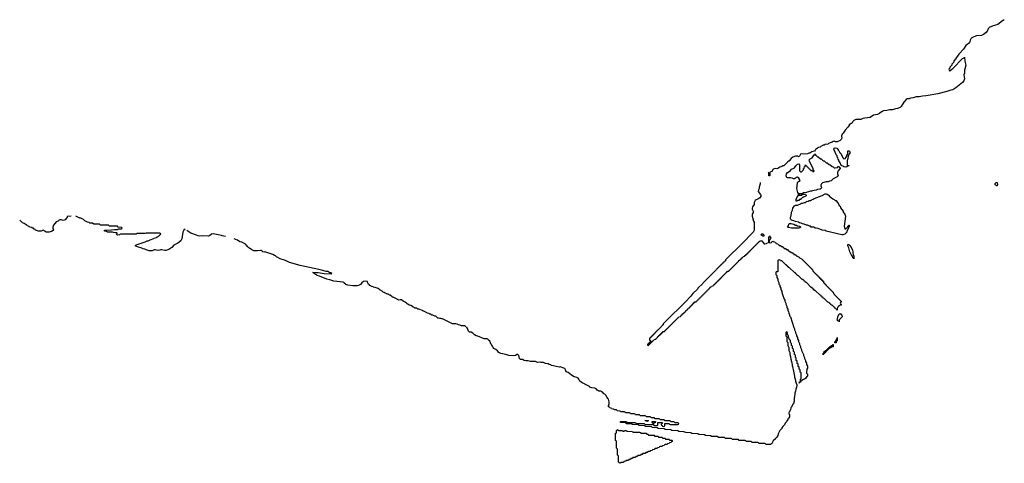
# Model space of a CAD drawing. Header units: inches. Extents: x 2550115 to 2887259, y 311850 to 494471.
# Tile 73 of 115: x 2709792 to 2729714, y 454386 to 463370. Entities that reach past the tile are written whole.
import ezdxf

# ---------------------------------------------------------------- set-up
doc = ezdxf.new("R2010")
doc.units = ezdxf.units.IN
doc.header["$MEASUREMENT"] = 0
for name, color, linetype in [('C7405', 7, 'Continuous'), ('C7415', 7, 'Continuous'), ('C7425', 7, 'Continuous'), ('C7426', 7, 'Continuous')]:
    doc.layers.add(name, color=color, linetype=linetype)

msp = doc.modelspace()

# ---------------------------------------------------------------- linework, layer by layer
at = {"layer": 'C7405', "color": 6}
msp.add_lwpolyline([(2710000, 459168), (2709990, 459170), (2709981, 459181), (2709950, 459194), (2709943, 459203), (2709882, 459242), (2709850, 459254), (2709792, 459310)], dxfattribs=at)
at = {"layer": 'C7415', "color": 6}
for points in [[(2710834, 459390), (2710754, 459386), (2710754, 459374), (2710734, 459346), (2710731, 459330), (2710714, 459326), (2710710, 459318), (2710694, 459310), (2710670, 459306), (2710630, 459315), (2710606, 459314), (2710591, 459309), (2710574, 459290), (2710530, 459278), (2710473, 459207), (2710465, 459170), (2710465, 459150), (2710476, 459110), (2710452, 459090), (2710389, 459069), (2710326, 459070), (2710308, 459088), (2710286, 459090), (2710282, 459102), (2710270, 459106), (2710229, 459089), (2710170, 459089), (2710130, 459104), (2710115, 459110), (2710103, 459123), (2710078, 459130), (2710078, 459138), (2710069, 459149), (2710048, 459150), (2710042, 459162), (2710000, 459168)], [(2713138, 459130), (2713112, 459108), (2713093, 459067), (2713071, 458931), (2713050, 458890), (2712990, 458841), (2712913, 458807), (2712870, 458759), (2712810, 458717), (2712770, 458701), (2712750, 458698), (2712730, 458697), (2712670, 458710), (2712650, 458710), (2712630, 458701), (2712590, 458695), (2712530, 458710), (2712510, 458710), (2712470, 458690), (2712410, 458690), (2712349, 458710), (2712324, 458724), (2712289, 458730), (2712264, 458744), (2712178, 458770), (2712129, 458791), (2712148, 458810), (2712329, 458871), (2712370, 458891), (2712390, 458891), (2712430, 458911), (2712503, 458937), (2712515, 458945), (2712558, 458962), (2712570, 458972), (2712587, 458973), (2712607, 458993), (2712622, 458998), (2712627, 459013), (2712642, 459018), (2712646, 459030), (2712642, 459042), (2712630, 459046), (2712550, 459048), (2712350, 459048), (2712330, 459042), (2712170, 459038), (2712150, 459029), (2711830, 459026), (2711818, 459022), (2711814, 459010), (2711769, 459009), (2711766, 459010), (2711762, 459022), (2711746, 459030), (2711762, 459038), (2711766, 459050), (2711756, 459056), (2711690, 459058), (2711667, 459067), (2711571, 459069), (2711550, 459082), (2711509, 459090), (2711506, 459110), (2711650, 459112), (2711710, 459122), (2711770, 459122), (2711793, 459133), (2711850, 459134), (2711862, 459138), (2711866, 459150), (2711862, 459162), (2711788, 459168), (2711770, 459186), (2711610, 459189), (2711590, 459206), (2711430, 459208), (2711410, 459226), (2711290, 459228), (2711267, 459247), (2711209, 459250), (2711200, 459260), (2711166, 459270), (2711110, 459298), (2711084, 459324), (2711029, 459349), (2711008, 459350), (2710928, 459390)], [(2713959, 458981), (2713890, 458990), (2713877, 458997), (2713710, 459030), (2713670, 459029), (2713635, 458990), (2713615, 458985), (2713492, 458992), (2713430, 458984), (2713404, 458990), (2713368, 459008), (2713257, 459050), (2713193, 459090), (2713173, 459110)], [(2718820, 457160), (2718810, 457159), (2718790, 457167), (2718730, 457169), (2718702, 457182), (2718670, 457190), (2718647, 457207), (2718614, 457214), (2718548, 457210), (2718485, 457245), (2718350, 457309), (2718331, 457309), (2718310, 457318), (2718290, 457318), (2718267, 457327), (2718250, 457328), (2718210, 457366), (2718190, 457368), (2718150, 457388), (2718130, 457389), (2718110, 457408), (2718090, 457409), (2718079, 457419), (2718046, 457430), (2717983, 457463), (2717969, 457469), (2717949, 457469), (2717939, 457479), (2717870, 457509), (2717846, 457510), (2717827, 457527), (2717786, 457530), (2717768, 457548), (2717750, 457549), (2717742, 457562), (2717703, 457583), (2717689, 457589), (2717670, 457589), (2717662, 457602), (2717649, 457609), (2717629, 457610), (2717622, 457622), (2717589, 457649), (2717550, 457669), (2717517, 457697), (2717490, 457699), (2717466, 457690), (2717405, 457725), (2717386, 457730), (2717349, 457749), (2717329, 457750), (2717322, 457762), (2717289, 457789), (2717270, 457789), (2717262, 457802), (2717249, 457809), (2717230, 457809), (2717220, 457820), (2717186, 457830), (2717165, 457845), (2717148, 457850), (2717129, 457869), (2717110, 457878), (2717105, 457885), (2717089, 457890), (2717082, 457902), (2717044, 457924), (2716984, 457944), (2716950, 457950), (2716941, 457961), (2716909, 457970), (2716900, 457980), (2716875, 457990), (2716864, 458005), (2716849, 458010), (2716846, 458026), (2716827, 458053), (2716827, 458067), (2716813, 458067), (2716790, 458078), (2716750, 458065), (2716718, 458042), (2716690, 458010), (2716649, 457989), (2716623, 457983), (2716530, 457978), (2716430, 457993), (2716389, 458010), (2716382, 458022), (2716366, 458030), (2716362, 458042), (2716335, 458055), (2716150, 458072), (2716064, 458104), (2716010, 458114), (2715857, 458177), (2715809, 458190), (2715800, 458200), (2715769, 458210), (2715763, 458223), (2715748, 458230), (2715746, 458246), (2715726, 458250), (2715830, 458251), (2715950, 458232), (2716098, 458222), (2716106, 458230), (2716090, 458246), (2716070, 458246), (2716030, 458268), (2715990, 458268), (2715926, 458290), (2715846, 458310), (2715470, 458393), (2715250, 458450), (2715170, 458490), (2715064, 458530), (2714990, 458570), (2714970, 458586), (2714950, 458593), (2714916, 458616), (2714750, 458669), (2714730, 458665), (2714710, 458669), (2714701, 458681), (2714677, 458697), (2714662, 458698), (2714607, 458687), (2714530, 458690), (2714489, 458710), (2714445, 458745), (2714429, 458750), (2714405, 458770), (2714383, 458803), (2714369, 458810), (2714362, 458822), (2714290, 458862), (2714248, 458870), (2714202, 458902), (2714135, 458930)], [(2720000, 456471), (2719966, 456486), (2719928, 456490), (2719910, 456499), (2719903, 456510), (2719889, 456569), (2719869, 456589), (2719850, 456589), (2719821, 456570), (2719790, 456560), (2719689, 456570), (2719630, 456588), (2719529, 456610), (2719489, 456630), (2719461, 456661), (2719428, 456688), (2719385, 456710), (2719370, 456729), (2719359, 456760), (2719342, 456782), (2719329, 456790), (2719303, 456863), (2719269, 456890), (2719262, 456902), (2719249, 456909), (2719190, 456910), (2719064, 456964), (2719028, 456970), (2718995, 456990), (2718963, 457023), (2718930, 457039), (2718890, 457043), (2718870, 457062), (2718849, 457130), (2718833, 457150)]]:
    msp.add_lwpolyline(points, dxfattribs=at)
at = {"layer": 'C7425', "color": 6}
for points in [[(2724760, 460000), (2724754, 459986), (2724751, 459950), (2724739, 459921), (2724737, 459890), (2724783, 459830), (2724790, 459810), (2724791, 459790), (2724770, 459763), (2724730, 459737), (2724696, 459725), (2724671, 459709), (2724651, 459670), (2724650, 459626), (2724619, 459581), (2724611, 459550), (2724611, 459530), (2724631, 459490), (2724630, 459468), (2724611, 459430), (2724613, 459390), (2724641, 459290), (2724651, 459270), (2724653, 459110), (2724630, 459069), (2724406, 458834), (2724095, 458525), (2724076, 458504), (2724071, 458489), (2724057, 458483), (2724051, 458469), (2724037, 458463), (2724031, 458449), (2724017, 458443), (2724011, 458429), (2723997, 458423), (2723991, 458409), (2723977, 458403), (2723971, 458389), (2723957, 458383), (2723951, 458369), (2723937, 458363), (2723931, 458349), (2723917, 458343), (2723911, 458329), (2723897, 458323), (2723890, 458309), (2723651, 458069), (2723638, 458062), (2723631, 458049), (2723618, 458042), (2723611, 458029), (2723512, 457930), (2723504, 457916), (2723412, 457828), (2723370, 457768), (2723320, 457720), (2723310, 457706), (2722814, 457210), (2722812, 457188), (2722798, 457182), (2722793, 457167), (2722778, 457162), (2722773, 457147), (2722713, 457087), (2722698, 457082), (2722693, 457067), (2722678, 457062), (2722673, 457047), (2722658, 457042), (2722653, 457027), (2722638, 457022), (2722633, 457007), (2722618, 457002), (2722613, 456987), (2722598, 456982), (2722593, 456967), (2722578, 456962), (2722573, 456947), (2722558, 456942), (2722553, 456927), (2722538, 456922), (2722534, 456890), (2722538, 456878), (2722554, 456870), (2722554, 456846), (2722538, 456842), (2722534, 456826), (2722518, 456822), (2722514, 456806), (2722498, 456802), (2722494, 456790), (2722498, 456778), (2722510, 456774), (2722522, 456778), (2722526, 456794), (2722542, 456798), (2722546, 456814), (2722562, 456818), (2722566, 456834), (2722582, 456838), (2722587, 456853), (2722602, 456858), (2722607, 456873), (2722622, 456878), (2722627, 456893), (2722662, 456898), (2722667, 456913), (2722682, 456918), (2722687, 456933), (2722702, 456938), (2722707, 456953), (2722722, 456958), (2722727, 456973), (2722742, 456978), (2722747, 456993), (2722762, 456998), (2722767, 457013), (2722782, 457018), (2722787, 457033), (2722802, 457038), (2722807, 457053), (2722842, 457058), (2722847, 457073), (2722862, 457078), (2722867, 457093), (2722882, 457098), (2722887, 457113), (2722902, 457118), (2722907, 457133), (2722922, 457138), (2722927, 457153), (2722942, 457158), (2722947, 457173), (2722962, 457178), (2722967, 457193), (2722982, 457198), (2722986, 457210), (2723002, 457218), (2723006, 457230), (2723022, 457238), (2723030, 457254), (2723042, 457258), (2723046, 457270), (2723062, 457278), (2723066, 457290), (2723082, 457298), (2723086, 457310), (2723102, 457318), (2723106, 457330), (2723122, 457338), (2723130, 457354), (2723162, 457358), (2723167, 457373), (2723182, 457378), (2723186, 457390), (2723202, 457398), (2723206, 457410), (2723222, 457418), (2723226, 457430), (2723242, 457438), (2723246, 457450), (2723262, 457458), (2723270, 457474), (2723282, 457478), (2723286, 457490), (2723302, 457498), (2723310, 457514), (2723322, 457518), (2723326, 457530), (2723342, 457538), (2723350, 457554), (2723362, 457558), (2723366, 457570), (2723382, 457578), (2723386, 457590), (2723402, 457598), (2723406, 457610), (2723422, 457618), (2723430, 457634), (2723442, 457638), (2723450, 457654), (2723482, 457658), (2723487, 457673), (2723502, 457678), (2723507, 457693), (2723522, 457698), (2723526, 457710), (2723542, 457718), (2723546, 457730), (2723562, 457738), (2723566, 457750), (2723582, 457758), (2723586, 457770), (2723602, 457778), (2723606, 457790), (2723622, 457798), (2723626, 457810), (2723642, 457818), (2723646, 457830), (2723662, 457838), (2723666, 457850), (2723682, 457858), (2723686, 457870), (2723702, 457878), (2723706, 457890), (2723722, 457898), (2723726, 457910), (2723742, 457918), (2723746, 457930), (2723762, 457938), (2723766, 457950), (2723782, 457958), (2723790, 457974), (2723822, 457978), (2723827, 457993), (2723842, 457998), (2723846, 458010), (2723862, 458018), (2723866, 458030), (2723882, 458038), (2723886, 458050), (2723902, 458058), (2723906, 458070), (2723922, 458078), (2723926, 458090), (2723942, 458098), (2723946, 458110), (2723962, 458118), (2723966, 458130), (2723982, 458138), (2723986, 458150), (2724002, 458158), (2724006, 458170), (2724022, 458178), (2724026, 458190), (2724042, 458198), (2724046, 458210), (2724062, 458218), (2724066, 458230), (2724082, 458238), (2724086, 458250), (2724102, 458258), (2724110, 458274), (2724142, 458278), (2724147, 458293), (2724162, 458298), (2724166, 458310), (2724182, 458318), (2724186, 458330), (2724202, 458338), (2724206, 458350), (2724222, 458358), (2724226, 458370), (2724242, 458378), (2724246, 458390), (2724262, 458398), (2724266, 458410), (2724282, 458418), (2724286, 458430), (2724302, 458438), (2724306, 458450), (2724322, 458458), (2724326, 458470), (2724342, 458478), (2724346, 458490), (2724362, 458498), (2724366, 458510), (2724382, 458518), (2724386, 458530), (2724402, 458538), (2724406, 458550), (2724422, 458558), (2724430, 458574), (2724462, 458578), (2724467, 458593), (2724482, 458598), (2724487, 458613), (2724502, 458618), (2724506, 458630), (2724522, 458638), (2724526, 458650), (2724542, 458658), (2724546, 458670), (2724562, 458678), (2724566, 458690), (2724582, 458698), (2724586, 458710), (2724602, 458718), (2724606, 458730), (2724622, 458738), (2724626, 458750), (2724642, 458758), (2724646, 458770), (2724662, 458778), (2724666, 458790), (2724682, 458798), (2724686, 458810), (2724702, 458818), (2724706, 458830), (2724722, 458838), (2724726, 458850), (2724742, 458858), (2724746, 458870), (2724762, 458878), (2724770, 458894), (2724810, 458892), (2724825, 458865), (2724854, 458834), (2724870, 458831), (2724903, 458837), (2724910, 458845), (2724942, 458858), (2724947, 458873), (2724947, 458967), (2724950, 458974), (2724962, 458978), (2724968, 458992), (2724972, 458992), (2724978, 458958), (2724994, 458950), (2724978, 458942), (2724973, 458907), (2724958, 458902), (2724954, 458890), (2724958, 458858), (2724990, 458854), (2725002, 458858), (2725007, 458873), (2725022, 458878), (2725030, 458894), (2725038, 458878), (2725070, 458874), (2725078, 458858), (2725094, 458850), (2725098, 458838), (2725130, 458834), (2725138, 458818), (2725154, 458810), (2725158, 458798), (2725190, 458794), (2725198, 458778), (2725210, 458774), (2725230, 458774), (2725238, 458758), (2725254, 458750), (2725258, 458738), (2725290, 458734), (2725298, 458718), (2725310, 458714), (2725330, 458714), (2725338, 458698), (2725354, 458690), (2725358, 458678), (2725390, 458674), (2725398, 458658), (2725410, 458654), (2725430, 458654), (2725438, 458638), (2725454, 458630), (2725458, 458618), (2725490, 458614), (2725498, 458598), (2725514, 458590), (2725518, 458578), (2725550, 458574), (2725558, 458558), (2725573, 458553), (2725578, 458538), (2725610, 458534), (2725618, 458518), (2725633, 458513), (2725638, 458498), (2725653, 458493), (2725658, 458478), (2725673, 458473), (2725678, 458458), (2725693, 458453), (2725698, 458438), (2725713, 458433), (2725718, 458418), (2725733, 458413), (2725738, 458398), (2725753, 458393), (2725758, 458378), (2725773, 458373), (2725778, 458358), (2725793, 458353), (2725798, 458338), (2725813, 458333), (2725818, 458318), (2725833, 458313), (2725838, 458278), (2725853, 458273), (2725858, 458258), (2725873, 458253), (2725878, 458238), (2725893, 458233), (2725898, 458218), (2725913, 458213), (2725918, 458198), (2725933, 458193), (2725938, 458178), (2725953, 458173), (2725958, 458158), (2725973, 458153), (2725978, 458138), (2725993, 458133), (2725998, 458118), (2726013, 458113), (2726018, 458098), (2726033, 458093), (2726038, 458078), (2726053, 458073), (2726058, 458038), (2726073, 458033), (2726078, 458018), (2726093, 458013), (2726098, 457998), (2726113, 457993), (2726118, 457978), (2726133, 457973), (2726138, 457958), (2726153, 457953), (2726158, 457938), (2726173, 457933), (2726178, 457918), (2726193, 457913), (2726198, 457898), (2726213, 457893), (2726218, 457878), (2726233, 457873), (2726238, 457858), (2726253, 457853), (2726258, 457818), (2726273, 457813), (2726278, 457798), (2726293, 457793), (2726298, 457778), (2726313, 457773), (2726318, 457758), (2726333, 457753), (2726338, 457738), (2726353, 457733), (2726358, 457718), (2726373, 457713), (2726378, 457698), (2726393, 457693), (2726398, 457678), (2726413, 457673), (2726414, 457650), (2726398, 457642), (2726394, 457630), (2726398, 457618), (2726414, 457610), (2726414, 457590), (2726392, 457588), (2726378, 457582), (2726374, 457570), (2726352, 457568), (2726352, 457552), (2726341, 457539), (2726333, 457513), (2726334, 457490), (2726330, 457486), (2726322, 457502), (2726310, 457506), (2726302, 457522), (2726286, 457530), (2726282, 457542), (2726270, 457546), (2726230, 457586), (2726210, 457588), (2726206, 457606), (2726188, 457610), (2726186, 457626), (2726169, 457629), (2726166, 457646), (2726146, 457650), (2726070, 457726), (2726050, 457728), (2726046, 457746), (2726030, 457748), (2726026, 457766), (2726008, 457770), (2726006, 457786), (2725989, 457789), (2725890, 457886), (2725870, 457888), (2725866, 457906), (2725850, 457908), (2725846, 457926), (2725828, 457930), (2725826, 457946), (2725809, 457949), (2725710, 458046), (2725690, 458048), (2725686, 458066), (2725670, 458068), (2725666, 458086), (2725648, 458090), (2725646, 458106), (2725626, 458110), (2725550, 458186), (2725530, 458188), (2725526, 458206), (2725510, 458208), (2725506, 458226), (2725488, 458230), (2725486, 458246), (2725469, 458249), (2725370, 458346), (2725349, 458349), (2725346, 458366), (2725329, 458369), (2725326, 458386), (2725308, 458390), (2725306, 458406), (2725286, 458410), (2725210, 458486), (2725187, 458487), (2725182, 458502), (2725170, 458506), (2725138, 458502), (2725134, 458490), (2725134, 458270), (2725130, 458266), (2725098, 458262), (2725094, 458250), (2725094, 458210), (2725114, 458190), (2725114, 458150), (2725132, 458112), (2725132, 458090), (2725152, 458050), (2725153, 458013), (2725171, 457991), (2725172, 457970), (2725191, 457930), (2725191, 457910), (2725198, 457890), (2725211, 457871), (2725211, 457850), (2725225, 457805), (2725258, 457710), (2725271, 457690), (2725271, 457670), (2725291, 457631), (2725291, 457611), (2725311, 457571), (2725311, 457551), (2725318, 457530), (2725331, 457511), (2725331, 457490), (2725350, 457454), (2725351, 457430), (2725370, 457394), (2725371, 457370), (2725385, 457350), (2725455, 457135), (2725471, 457110), (2725471, 457091), (2725491, 457050), (2725491, 457031), (2725511, 456990), (2725511, 456970), (2725530, 456934), (2725531, 456910), (2725550, 456874), (2725551, 456850), (2725570, 456814), (2725571, 456790), (2725590, 456754), (2725591, 456731), (2725610, 456694), (2725611, 456671), (2725651, 456590), (2725651, 456571), (2725671, 456530), (2725671, 456511), (2725691, 456470), (2725691, 456450), (2725710, 456414), (2725711, 456390), (2725730, 456354), (2725731, 456310), (2725718, 456290), (2725711, 456231), (2725713, 456213), (2725730, 456194), (2725735, 456170), (2725731, 456150), (2725718, 456142), (2725690, 456105), (2725671, 456090), (2725654, 456086), (2725618, 456062), (2725610, 456049), (2725592, 456048), (2725591, 456030), (2725573, 456027), (2725573, 456013), (2725566, 456006), (2725570, 456034), (2725582, 456038), (2725587, 456053), (2725589, 456091), (2725602, 456098), (2725606, 456110), (2725606, 456210), (2725602, 456222), (2725586, 456230), (2725586, 456270), (2725582, 456282), (2725566, 456290), (2725566, 456330), (2725562, 456342), (2725546, 456350), (2725546, 456390), (2725542, 456402), (2725526, 456410), (2725526, 456450), (2725522, 456462), (2725506, 456470), (2725506, 456510), (2725502, 456522), (2725486, 456530), (2725486, 456570), (2725482, 456582), (2725466, 456590), (2725466, 456630), (2725462, 456642), (2725446, 456650), (2725446, 456690), (2725442, 456702), (2725426, 456710), (2725426, 456750), (2725422, 456762), (2725406, 456770), (2725406, 456810), (2725402, 456822), (2725386, 456830), (2725386, 456870), (2725382, 456882), (2725367, 456887), (2725362, 456922), (2725346, 456930), (2725346, 456970), (2725342, 456982), (2725326, 456990), (2725326, 457030), (2725322, 457042), (2725310, 457046), (2725298, 457042), (2725294, 457030), (2725294, 456970), (2725298, 456958), (2725314, 456950), (2725314, 456850), (2725332, 456830), (2725334, 456770), (2725352, 456730), (2725354, 456670), (2725372, 456630), (2725373, 456593), (2725391, 456551), (2725393, 456493), (2725411, 456451), (2725412, 456412), (2725422, 456390), (2725422, 456370), (2725431, 456350), (2725432, 456312), (2725444, 456284), (2725471, 456150), (2725472, 456132), (2725491, 456071), (2725491, 456050), (2725502, 456010), (2725518, 455978), (2725533, 455973), (2725526, 455966), (2725514, 455966), (2725511, 455931), (2725494, 455886), (2725490, 455846), (2725475, 455810), (2725470, 455726), (2725462, 455710), (2725465, 455650), (2725462, 455638), (2725454, 455630), (2725454, 455610), (2725434, 455586), (2725430, 455569), (2725420, 455560), (2725410, 455526), (2725392, 455508), (2725390, 455466), (2725378, 455462), (2725372, 455448), (2725370, 455426), (2725358, 455422), (2725354, 455410), (2725354, 455390), (2725370, 455374), (2725370, 455326), (2725352, 455308), (2725350, 455289), (2725333, 455287), (2725333, 455273), (2725322, 455250), (2725315, 455245), (2725310, 455228), (2725283, 455197), (2725270, 455164), (2725230, 455130), (2725214, 455106), (2725210, 455088), (2725171, 455049), (2725138, 454982), (2725131, 454950), (2725110, 454918), (2725095, 454905), (2725090, 454889), (2725039, 454841), (2725010, 454786), (2724998, 454782), (2724990, 454766), (2724890, 454768), (2724882, 454782), (2724870, 454786), (2724752, 454788), (2724746, 454790), (2724742, 454802), (2724730, 454806), (2724612, 454808), (2724606, 454810), (2724602, 454822), (2724590, 454826), (2724489, 454829), (2724482, 454842), (2724470, 454846), (2724352, 454848), (2724346, 454850), (2724342, 454862), (2724330, 454866), (2724210, 454869), (2724202, 454882), (2724190, 454886), (2724070, 454889), (2724062, 454902), (2724050, 454906), (2723931, 454909), (2723926, 454910), (2723922, 454922), (2723910, 454926), (2723789, 454929), (2723786, 454930), (2723782, 454942), (2723770, 454946), (2723669, 454949), (2723650, 454966), (2723531, 454969), (2723510, 454986), (2723390, 454989), (2723370, 455006), (2723269, 455009), (2723227, 455027), (2723130, 455029), (2723110, 455046), (2722989, 455049), (2722970, 455066), (2722849, 455069), (2722830, 455086), (2722710, 455089), (2722690, 455106), (2722586, 455110), (2722582, 455122), (2722570, 455126), (2722450, 455129), (2722442, 455142), (2722430, 455146), (2722326, 455150), (2722322, 455162), (2722310, 455166), (2722191, 455169), (2722186, 455170), (2722182, 455182), (2722170, 455186), (2722071, 455189), (2722066, 455190), (2722062, 455202), (2722050, 455206), (2721946, 455210), (2721946, 455230), (2721950, 455234), (2722070, 455232), (2722078, 455218), (2722090, 455214), (2722250, 455212), (2722258, 455198), (2722270, 455194), (2722430, 455194), (2722438, 455178), (2722450, 455174), (2722590, 455174), (2722602, 455178), (2722606, 455190), (2722602, 455202), (2722586, 455210), (2722587, 455233), (2722650, 455234), (2722654, 455230), (2722653, 455207), (2722618, 455202), (2722614, 455190), (2722618, 455158), (2722630, 455154), (2722690, 455154), (2722702, 455158), (2722706, 455170), (2722707, 455213), (2722790, 455214), (2722794, 455210), (2722794, 455190), (2722778, 455182), (2722774, 455170), (2722778, 455158), (2722793, 455153), (2722798, 455138), (2722810, 455134), (2722842, 455138), (2722846, 455150), (2722846, 455190), (2722850, 455194), (2722930, 455194), (2722938, 455178), (2722950, 455174), (2723110, 455174), (2723122, 455178), (2723126, 455190), (2723122, 455202), (2723110, 455206), (2723050, 455206), (2723042, 455222), (2723030, 455226), (2722970, 455226), (2722962, 455242), (2722950, 455246), (2722850, 455246), (2722842, 455262), (2722830, 455266), (2722750, 455266), (2722742, 455282), (2722730, 455286), (2722653, 455287), (2722646, 455290), (2722642, 455302), (2722630, 455306), (2722568, 455308), (2722562, 455322), (2722550, 455326), (2722470, 455328), (2722462, 455342), (2722450, 455346), (2722350, 455348), (2722342, 455362), (2722330, 455366), (2722250, 455368), (2722242, 455382), (2722230, 455386), (2722150, 455388), (2722142, 455402), (2722130, 455406), (2722050, 455408), (2722042, 455422), (2722030, 455426), (2721950, 455428), (2721942, 455442), (2721890, 455448), (2721868, 455468), (2721831, 455469), (2721805, 455485), (2721769, 455490), (2721762, 455502), (2721730, 455510), (2721725, 455525), (2721709, 455530), (2721706, 455550), (2721710, 455571), (2721721, 455590), (2721721, 455630), (2721705, 455685), (2721690, 455698), (2721680, 455720), (2721670, 455729), (2721660, 455760), (2721629, 455789), (2721609, 455790), (2721604, 455804), (2721589, 455810), (2721588, 455828), (2721570, 455829), (2721562, 455842), (2721549, 455849), (2721511, 455850), (2721490, 455859), (2721469, 455870), (2721468, 455888), (2721450, 455889), (2721442, 455902), (2721429, 455909), (2721370, 455917), (2721330, 455930), (2721321, 455941), (2721229, 455990), (2721219, 455999), (2721170, 456017), (2721125, 456050), (2721108, 456088), (2721090, 456110), (2721062, 456122), (2721010, 456135), (2720954, 456170), (2720890, 456222), (2720850, 456238), (2720837, 456277), (2720823, 456303), (2720783, 456323), (2720746, 456330), (2720730, 456338), (2720705, 456335), (2720650, 456350), (2720590, 456358), (2720553, 456370), (2720542, 456382), (2720508, 456390), (2720483, 456403), (2720428, 456410), (2720388, 456428), (2720346, 456430), (2720330, 456435), (2720266, 456430), (2720226, 456446), (2720126, 456450), (2720083, 456463), (2720030, 456464), (2720002, 456470), (2720000, 456471)], [(2726005, 460000), (2726010, 459990), (2726015, 459965), (2726011, 459950), (2725990, 459935), (2725931, 459929), (2725910, 459918), (2725870, 459909), (2725833, 459907), (2725810, 459898), (2725790, 459898), (2725772, 459888), (2725753, 459887), (2725724, 459876), (2725712, 459868), (2725650, 459866), (2725634, 459850), (2725638, 459838), (2725650, 459834), (2725690, 459834), (2725698, 459818), (2725714, 459810), (2725698, 459802), (2725690, 459786), (2725658, 459782), (2725654, 459770), (2725630, 459766), (2725610, 459746), (2725598, 459742), (2725594, 459730), (2725570, 459726), (2725554, 459710), (2725532, 459708), (2725510, 459688), (2725502, 459702), (2725501, 459730), (2725514, 459770), (2725549, 459811), (2725549, 459850), (2725539, 459870), (2725518, 459950), (2725523, 460000)]]:
    msp.add_lwpolyline(points, dxfattribs=at)
for points in [[(2726490, 459134), (2726510, 459134), (2726548, 459172), (2726550, 459191), (2726567, 459193), (2726570, 459212), (2726574, 459210), (2726574, 459190), (2726570, 459166), (2726562, 459158), (2726562, 459150), (2726531, 459089), (2726531, 459070), (2726490, 459029), (2726450, 459014), (2726430, 459013), (2726110, 459089), (2726090, 459099), (2726030, 459109), (2725950, 459138), (2725910, 459149), (2725890, 459149), (2725870, 459168), (2725806, 459170), (2725790, 459186), (2725770, 459188), (2725730, 459208), (2725710, 459208), (2725666, 459230), (2725630, 459235), (2725606, 459250), (2725570, 459257), (2725549, 459269), (2725490, 459281), (2725457, 459297), (2725410, 459309), (2725402, 459322), (2725389, 459330), (2725390, 459374), (2725400, 459400), (2725409, 459470), (2725429, 459510), (2725437, 459550), (2725446, 459570), (2725470, 459598), (2725490, 459611), (2725530, 459612), (2725590, 459638), (2725609, 459651), (2725630, 459651), (2725670, 459671), (2725690, 459671), (2725710, 459685), (2725745, 459695), (2725769, 459711), (2725790, 459711), (2725810, 459725), (2725845, 459735), (2725868, 459750), (2726030, 459811), (2726090, 459841), (2726110, 459846), (2726130, 459839), (2726150, 459825), (2726190, 459778), (2726212, 459770), (2726242, 459742), (2726271, 459731), (2726291, 459711), (2726310, 459705), (2726335, 459675), (2726345, 459670), (2726371, 459610), (2726390, 459591), (2726402, 459562), (2726451, 459490), (2726455, 459475), (2726490, 459430), (2726502, 459390), (2726476, 459190), (2726484, 459144)], [(2725610, 459846), (2725570, 459846), (2725558, 459842), (2725554, 459830), (2725558, 459818), (2725570, 459814), (2725610, 459814), (2725622, 459818), (2725626, 459830), (2725622, 459842)], [(2725570, 459148), (2725411, 459149), (2725350, 459159), (2725328, 459170), (2725345, 459195), (2725355, 459230), (2725370, 459241), (2725402, 459242), (2725454, 459230), (2725491, 459211), (2725514, 459210), (2725518, 459198), (2725533, 459193), (2725574, 459190), (2725578, 459178), (2725594, 459170), (2725578, 459162)], [(2724830, 458988), (2724789, 459010), (2724810, 459031), (2724830, 459031), (2724851, 459010), (2724850, 458988)], [(2726654, 458594), (2726666, 458594), (2726670, 458592), (2726671, 458589), (2726670, 458528), (2726662, 458542), (2726650, 458546), (2726642, 458582), (2726630, 458586), (2726590, 458668), (2726566, 458750), (2726550, 458788), (2726550, 458814), (2726570, 458815), (2726590, 458794), (2726610, 458770), (2726643, 458710), (2726652, 458670)], [(2726370, 457249), (2726366, 457266), (2726346, 457270), (2726330, 457286), (2726330, 457294), (2726336, 457304), (2726349, 457350), (2726350, 457374), (2726362, 457378), (2726370, 457414), (2726410, 457414), (2726414, 457394), (2726430, 457392), (2726431, 457350), (2726398, 457322), (2726390, 457306), (2726374, 457290), (2726374, 457250)], [(2726287, 456827), (2726287, 456847), (2726290, 456854), (2726302, 456858), (2726310, 456892), (2726326, 456894), (2726329, 456931), (2726332, 456932), (2726330, 456866), (2726318, 456862), (2726312, 456848), (2726310, 456829)], [(2726046, 456586), (2726048, 456608), (2726050, 456614), (2726062, 456618), (2726070, 456652), (2726086, 456654), (2726090, 456672), (2726122, 456678), (2726126, 456690), (2726142, 456698), (2726146, 456710), (2726162, 456718), (2726166, 456730), (2726182, 456738), (2726186, 456750), (2726206, 456754), (2726209, 456771), (2726242, 456778), (2726246, 456790), (2726253, 456793), (2726250, 456748), (2726233, 456747), (2726218, 456742), (2726210, 456728), (2726178, 456722), (2726174, 456710), (2726158, 456702), (2726150, 456686), (2726138, 456682), (2726130, 456666), (2726118, 456662), (2726110, 456646), (2726098, 456642), (2726093, 456627), (2726078, 456622), (2726073, 456607), (2726058, 456602), (2726050, 456586)], [(2722490, 455226), (2722482, 455242), (2722450, 455246), (2722447, 455253), (2722510, 455254), (2722513, 455247), (2722498, 455242)], [(2722010, 455034), (2722022, 455038), (2722028, 455052), (2722070, 455052), (2722078, 455038), (2722090, 455034), (2722192, 455032), (2722198, 455018), (2722210, 455014), (2722330, 455014), (2722352, 455012), (2722358, 454998), (2722370, 454994), (2722470, 454994), (2722478, 454978), (2722510, 454974), (2722518, 454958), (2722530, 454954), (2722627, 454953), (2722634, 454950), (2722638, 454938), (2722650, 454934), (2722710, 454934), (2722718, 454918), (2722730, 454914), (2722790, 454914), (2722798, 454898), (2722810, 454894), (2722850, 454894), (2722858, 454878), (2722870, 454874), (2722930, 454874), (2722938, 454858), (2722950, 454854), (2722990, 454854), (2722994, 454850), (2722993, 454827), (2722978, 454822), (2722973, 454807), (2722938, 454802), (2722930, 454786), (2722898, 454782), (2722890, 454766), (2722850, 454766), (2722838, 454762), (2722833, 454747), (2722798, 454742), (2722790, 454726), (2722750, 454726), (2722738, 454722), (2722733, 454707), (2722698, 454702), (2722690, 454686), (2722650, 454686), (2722638, 454682), (2722633, 454667), (2722598, 454662), (2722590, 454646), (2722558, 454642), (2722550, 454626), (2722510, 454626), (2722498, 454622), (2722493, 454607), (2722458, 454602), (2722450, 454586), (2722410, 454586), (2722398, 454582), (2722390, 454566), (2722358, 454562), (2722350, 454546), (2722310, 454546), (2722298, 454542), (2722293, 454527), (2722258, 454522), (2722250, 454506), (2722210, 454506), (2722198, 454502), (2722193, 454487), (2722158, 454482), (2722150, 454466), (2722118, 454462), (2722110, 454446), (2722070, 454446), (2722058, 454442), (2722053, 454427), (2722018, 454422), (2722010, 454406), (2721970, 454406), (2721958, 454402), (2721950, 454386), (2721927, 454387), (2721922, 454402), (2721906, 454410), (2721906, 454530), (2721902, 454542), (2721886, 454550), (2721886, 454670), (2721882, 454682), (2721866, 454690), (2721866, 454830), (2721862, 454842), (2721850, 454846), (2721847, 454853), (2721847, 454987), (2721850, 454994), (2721862, 454998), (2721867, 455013), (2721870, 455054), (2721882, 455058), (2721886, 455070), (2721894, 455070), (2721898, 455058), (2721910, 455054), (2721992, 455052), (2721998, 455038)]]:
    msp.add_lwpolyline(points, close=True, dxfattribs=at)
at = {"layer": 'C7426', "color": 6}
for points in [[(2729714, 463370), (2729714, 463366), (2729694, 463350), (2729676, 463344), (2729585, 463270), (2729490, 463247), (2729410, 463210), (2729399, 463201), (2729382, 463178), (2729373, 463147), (2729362, 463130), (2729344, 463110), (2729291, 463070), (2729250, 463052), (2729150, 463044), (2729095, 463025), (2729058, 463002), (2729038, 462982), (2729023, 462957), (2729010, 462899), (2728936, 462844), (2728890, 462775), (2728792, 462670), (2728770, 462628), (2728732, 462588), (2728730, 462568), (2728714, 462566), (2728710, 462546), (2728698, 462542), (2728692, 462528), (2728691, 462510), (2728652, 462468), (2728651, 462449), (2728614, 462410), (2728612, 462388), (2728594, 462370), (2728598, 462338), (2728610, 462334), (2728649, 462371), (2728670, 462382), (2728870, 462582), (2728902, 462598), (2728910, 462614), (2728914, 462530), (2728934, 462450), (2728910, 462350), (2728911, 462290), (2728896, 462250), (2728907, 462170), (2728896, 462130), (2728870, 462095), (2728735, 461990), (2728670, 461950), (2728630, 461942), (2728550, 461914), (2728371, 461870), (2728130, 461826), (2728058, 461822), (2727994, 461810), (2727932, 461808), (2727872, 461790), (2727818, 461782), (2727790, 461770), (2727750, 461766), (2727726, 461754), (2727680, 461700), (2727630, 461613), (2727608, 461592), (2727550, 461573), (2727510, 461567), (2727450, 461543), (2727390, 461543), (2727334, 461530), (2727270, 461523), (2727230, 461505), (2727191, 461470), (2727150, 461450), (2727070, 461433), (2727002, 461390), (2726890, 461375), (2726850, 461367), (2726810, 461349), (2726711, 461349), (2726697, 461343), (2726671, 461329), (2726652, 461310), (2726632, 461270), (2726610, 461268), (2726590, 461248), (2726574, 461246), (2726572, 461230), (2726545, 461190), (2726491, 461130), (2726451, 461070), (2726439, 461061), (2726431, 461050), (2726423, 461017), (2726426, 460970), (2726410, 460941), (2726390, 460924), (2726330, 460895), (2726298, 460898), (2726270, 460909), (2726250, 460904), (2726231, 460890), (2726210, 460886), (2726156, 460864), (2726142, 460850), (2726090, 460841), (2726071, 460830), (2726050, 460827), (2725999, 460801), (2725990, 460790), (2725957, 460783), (2725931, 460769), (2725910, 460749), (2725897, 460743), (2725890, 460729), (2725871, 460709), (2725823, 460697), (2725782, 460670), (2725756, 460664), (2725730, 460650), (2725670, 460646), (2725610, 460655), (2725590, 460649), (2725570, 460606), (2725562, 460598), (2725550, 460595), (2725529, 460609), (2725491, 460609), (2725436, 460584), (2725400, 460560), (2725358, 460510), (2725330, 460482), (2725300, 460460), (2725254, 460410), (2725230, 460409), (2725210, 460395), (2725175, 460385), (2725130, 460354), (2725110, 460349), (2725090, 460355), (2725038, 460342), (2725010, 460298), (2724978, 460282), (2724972, 460268), (2724970, 460209), (2724948, 460210), (2724948, 460268), (2724944, 460284)], [(2725523, 460000), (2725529, 460070), (2725550, 460091), (2725586, 460110), (2725578, 460130), (2725559, 460159), (2725530, 460179), (2725507, 460173), (2725470, 460149), (2725450, 460149), (2725422, 460162), (2725389, 460169), (2725329, 460169), (2725314, 460174), (2725305, 460185), (2725301, 460210), (2725309, 460250), (2725319, 460270), (2725387, 460313), (2725410, 460345), (2725458, 460362), (2725469, 460371), (2725493, 460410), (2725530, 460447), (2725554, 460450), (2725565, 460445), (2725570, 460434), (2725572, 460312), (2725590, 460292), (2725610, 460292), (2725648, 460332), (2725650, 460354), (2725662, 460358), (2725670, 460394), (2725682, 460398), (2725690, 460432), (2725698, 460418), (2725714, 460410), (2725718, 460398), (2725734, 460390), (2725738, 460378), (2725754, 460370), (2725758, 460358), (2725774, 460350), (2725778, 460338), (2725794, 460330), (2725798, 460318), (2725834, 460314), (2725838, 460298), (2725850, 460294), (2725862, 460298), (2725866, 460310), (2725846, 460326), (2725846, 460350), (2725770, 460508), (2725769, 460529), (2725789, 460550), (2725825, 460575), (2725870, 460632), (2725886, 460634), (2725890, 460652), (2725892, 460632), (2725932, 460592), (2725951, 460591), (2725992, 460552), (2726011, 460551), (2726052, 460512), (2726071, 460511), (2726112, 460472), (2726131, 460471), (2726170, 460434), (2726190, 460432), (2726230, 460394), (2726250, 460392), (2726273, 460373), (2726290, 460372), (2726330, 460374), (2726342, 460378), (2726350, 460394), (2726370, 460394), (2726378, 460378), (2726393, 460373), (2726392, 460350), (2726378, 460342), (2726354, 460306), (2726341, 460279), (2726336, 460250), (2726351, 460210), (2726332, 460190), (2726253, 460147), (2726210, 460109), (2726178, 460102), (2726151, 460089), (2726110, 460085), (2726036, 460064), (2726013, 460047), (2726001, 460019), (2725999, 460010), (2726005, 460000)], [(2724776, 460076), (2724777, 460043), (2724760, 460000)]]:
    msp.add_lwpolyline(points, dxfattribs=at)
for points in [[(2726470, 460554), (2726502, 460558), (2726508, 460590), (2726526, 460594), (2726530, 460634), (2726542, 460638), (2726547, 460653), (2726549, 460711), (2726570, 460716), (2726582, 460710), (2726591, 460691), (2726592, 460668), (2726578, 460662), (2726570, 460626), (2726558, 460622), (2726553, 460607), (2726551, 460550), (2726538, 460542), (2726532, 460510), (2726533, 460433), (2726550, 460414), (2726570, 460414), (2726571, 460410), (2726552, 460408), (2726530, 460389), (2726510, 460385), (2726466, 460390), (2726450, 460406), (2726427, 460407), (2726422, 460422), (2726407, 460427), (2726402, 460462), (2726388, 460468), (2726387, 460487), (2726369, 460509), (2726368, 460528), (2726350, 460546), (2726349, 460569), (2726330, 460588), (2726329, 460610), (2726315, 460630), (2726286, 460706), (2726269, 460730), (2726265, 460750), (2726270, 460771), (2726290, 460775), (2726330, 460771), (2726334, 460754), (2726354, 460750), (2726354, 460730), (2726358, 460718), (2726374, 460710), (2726378, 460678), (2726390, 460674), (2726398, 460658), (2726410, 460654), (2726418, 460618), (2726434, 460610), (2726438, 460578), (2726454, 460570), (2726458, 460558)], [(2729550, 460006), (2729542, 460022), (2729528, 460028), (2729528, 460052), (2729550, 460074), (2729571, 460070), (2729574, 460030), (2729570, 460008)]]:
    msp.add_lwpolyline(points, close=True, dxfattribs=at)

doc.saveas('drawing.dxf')
